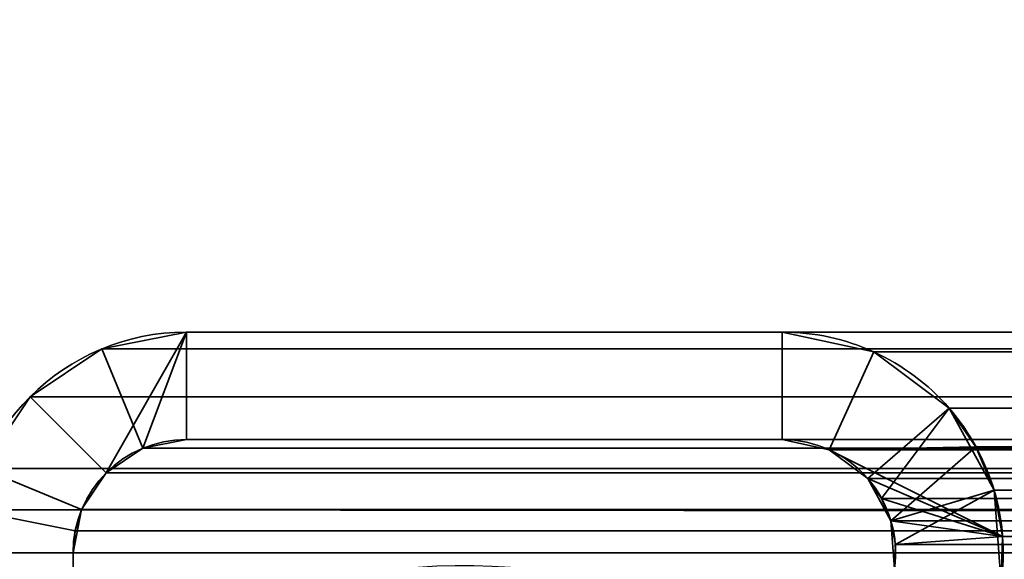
# Model space of a CAD drawing. Header units: millimetres. Extents: x -508 to 6708, y -115 to 193.
# Tile 52 of 256: x -314 to -300, y 13 to 21. Entities that reach past the tile are written whole.
import ezdxf

# ---------------------------------------------------------------- set-up
doc = ezdxf.new("R2010")
doc.units = ezdxf.units.MM
doc.layers.add('151', color=7, linetype='Continuous', true_color=0xffffff)

# ---------------------------------------------------------------- blocks, each defined once
blk = doc.blocks.new('UG_SURFACE_001')
at = {"layer": '151', "color": 252, "linetype": 'Continuous', "lineweight": 35}
for points in [[(507.5, -10, 2215.25), (507.5, 174.4, 2215.25), (-507.5, 174.4, 2215.25), (-507.5, -10, 2215.25)], [(-357.5, -10, 2065.25), (-357.5, 174.4, 2065.25), (357.5, 174.4, 2065.25), (357.5, -10, 2065.25)]]:
    blk.add_3dface(points, dxfattribs=at)
blk = doc.blocks.new('UG_SURFACE_084')
at = {"layer": '151', "color": 252, "linetype": 'Continuous', "lineweight": 35}
for points in [[(-312.537, 14.537, 2019.787), (-311.42, 16.5, 2018.67), (-312.599, 16.266, 2019.849), (-313.598, 15.598, 2020.848)], [(-311.42, 16.5, 2018.67), (-311.42, 16.5, -7.75), (-312.599, 16.266, -7.75), (-312.599, 16.266, 2019.849)], [(-311.42, 15, -7.75), (-312.025, 14.88, -7.75), (-312.599, 16.266, -7.75), (-311.42, 16.5, -7.75)], [(-311.42, 16.5, 2018.67), (-312.537, 14.537, 2019.787), (-312.025, 14.88, 2019.275)], [(-311.42, 16.5, 2018.67), (-312.025, 14.88, 2019.275), (-311.42, 15, 2018.67)], [(-311.42, 16.5, 2018.67), (-303.11, 16.5, 2010.36), (-303.11, 16.5, -7.75), (-311.42, 16.5, -7.75)], [(-311.42, 15, 2018.67), (-303.11, 15, 2010.36), (-303.11, 16.5, 2010.36), (-311.42, 16.5, 2018.67)], [(-311.42, 16.5, -7.75), (-303.11, 16.5, -7.75), (-303.11, 15, -7.75), (-311.42, 15, -7.75)], [(-301.833, 16.223, 2009.083), (-301.833, 16.223, -7.75), (-303.11, 16.5, -7.75), (-303.11, 16.5, 2010.36)], [(-303.11, 15, 2010.36), (-302.455, 14.858, 2009.705), (-301.833, 16.223, 2009.083), (-303.11, 16.5, 2010.36)], [(-303.11, 16.5, -7.75), (-301.833, 16.223, -7.75), (-302.455, 14.858, -7.75), (-303.11, 15, -7.75)], [(-312.599, 16.266, 2019.849), (-312.599, 16.266, -7.75), (-313.598, 15.598, -7.75), (-313.598, 15.598, 2020.848)], [(-312.025, 14.88, -7.75), (-312.537, 14.537, -7.75), (-313.598, 15.598, -7.75), (-312.599, 16.266, -7.75)], [(-300.41, 14.901, 2007.66), (-300.785, 15.441, 2008.035), (-301.833, 16.223, 2009.083), (-302.455, 14.858, 2009.705)], [(-301.833, 16.223, -7.75), (-300.785, 15.441, -7.75), (-301.918, 14.457, -7.75), (-302.455, 14.858, -7.75)], [(-300.785, 15.441, 2008.035), (-300.785, 15.441, -7.75), (-301.833, 16.223, -7.75), (-301.833, 16.223, 2009.083)], [(-313.598, 15.598, 2020.848), (-313.598, 15.598, -7.75), (-314.266, 14.599, -7.75), (-314.266, 14.599, 2021.516)], [(-313.598, 15.598, 2020.848), (-314.266, 14.599, 2021.516), (-312.88, 14.025, 2020.13), (-312.537, 14.537, 2019.787)], [(-314.266, 14.599, -7.75), (-313.598, 15.598, -7.75), (-312.537, 14.537, -7.75), (-312.88, 14.025, -7.75)], [(-301.595, 13.869, -7.75), (-301.918, 14.457, -7.75), (-300.785, 15.441, -7.75), (-300.157, 14.295, -7.75)], [(-300.785, 15.441, -7.75), (-300.785, 15.441, 2008.035), (-300.41, 14.901, 2007.66)], [(-300.41, 14.901, 2007.66), (-300.157, 14.295, -7.75), (-300.785, 15.441, -7.75)], [(-312.025, 14.88, 2019.275), (-312.025, 14.88, -7.75), (-311.42, 15, -7.75), (-311.42, 15, 2018.67)], [(-311.42, 15, 2018.67), (-311.42, 15, -7.75), (-303.11, 15, -7.75), (-303.11, 15, 2010.36)], [(-303.11, 15, 2010.36), (-303.11, 15, -7.75), (-302.455, 14.858, -7.75), (-302.455, 14.858, 2009.705)], [(-312.537, 14.537, 2019.787), (-312.537, 14.537, -7.75), (-312.025, 14.88, -7.75), (-312.025, 14.88, 2019.275)], [(-302.455, 14.858, 2009.705), (-300.038, 13.648, 2007.288), (-300.157, 14.295, 2007.407), (-300.41, 14.901, 2007.66)], [(-302.455, 14.858, 2009.705), (-302.455, 14.858, -7.75), (-301.918, 14.457, -7.75), (-301.918, 14.457, 2009.167)], [(-300.038, 13.648, 2007.288), (-302.455, 14.858, 2009.705), (-301.918, 14.457, 2009.167)], [(-300.41, 14.901, 2007.66), (-300.157, 14.295, 2007.407), (-300.157, 14.295, -7.75)], [(-314.5, 13.42, -7.75), (-314.266, 14.599, -7.75), (-312.88, 14.025, -7.75), (-313, 13.42, -7.75)], [(-312.97, 13.728, 2020.22), (-312.88, 14.025, 2020.13), (-314.266, 14.599, 2021.516), (-314.441, 14.021, 2021.691)], [(-312.88, 14.025, 2020.13), (-312.88, 14.025, -7.75), (-312.537, 14.537, -7.75), (-312.537, 14.537, 2019.787)], [(-301.918, 14.457, -7.75), (-301.595, 13.869, -7.75), (-301.595, 13.869, 2008.845)], [(-301.595, 13.869, 2008.845), (-301.725, 14.18, 2008.975), (-301.918, 14.457, -7.75)], [(-301.725, 14.18, 2008.975), (-301.918, 14.457, 2009.167), (-301.918, 14.457, -7.75)], [(-300.038, 13.648, 2007.288), (-301.918, 14.457, 2009.167), (-301.725, 14.18, 2008.975)], [(-301.545, 13.2, -7.75), (-301.595, 13.869, -7.75), (-300.157, 14.295, -7.75), (-300.06, 12.991, -7.75)], [(-300.157, 14.295, -7.75), (-300.157, 14.295, 2007.407), (-300.038, 13.648, 2007.288)], [(-300.038, 13.648, 2007.288), (-300.06, 12.991, -7.75), (-300.157, 14.295, -7.75)], [(-301.725, 14.18, 2008.975), (-301.595, 13.869, 2008.845), (-300.038, 13.648, 2007.288)], [(-313, 13.42, 2020.25), (-312.97, 13.728, 2020.22), (-314.441, 14.021, 2021.691), (-314.5, 13.42, 2021.75)], [(-313, 13.42, -7.75), (-312.88, 14.025, -7.75), (-312.88, 14.025, 2020.13)], [(-312.88, 14.025, 2020.13), (-312.97, 13.728, 2020.22), (-313, 13.42, -7.75)], [(-301.534, 13.537, 2008.784), (-301.595, 13.869, -7.75), (-301.545, 13.2, -7.75)], [(-301.534, 13.537, 2008.784), (-301.595, 13.869, 2008.845), (-301.595, 13.869, -7.75)], [(-301.595, 13.869, 2008.845), (-301.534, 13.537, 2008.784), (-300.038, 13.648, 2007.288)], [(-312.97, 13.728, 2020.22), (-313, 13.42, 2020.25), (-313, 13.42, -7.75)], [(-300.06, 12.991, 2007.31), (-300.038, 13.648, 2007.288), (-301.534, 13.537, 2008.784), (-301.545, 13.2, 2008.795)], [(-300.038, 13.648, 2007.288), (-300.06, 12.991, 2007.31), (-300.06, 12.991, -7.75)], [(-301.545, 13.2, -7.75), (-301.545, 13.2, 2008.795), (-301.534, 13.537, 2008.784)], [(-314.5, 13.42, 2021.75), (-314.5, -21.92, 2021.75), (-313, -21.92, 2020.25), (-313, 13.42, 2020.25)], [(-313, 13.42, -7.75), (-313, -21.92, -7.75), (-314.5, -21.92, -7.75), (-314.5, 13.42, -7.75)], [(-313, -21.92, 2020.25), (-313, -21.92, -7.75), (-313, 13.42, -7.75), (-313, 13.42, 2020.25)]]:
    blk.add_3dface(points, dxfattribs=at)
blk = doc.blocks.new('UG_SURFACE_085')
at = {"layer": '151', "color": 252, "linetype": 'Continuous', "lineweight": 35}
for points in [[(-312.537, 14.537, 2019.787), (-311.42, 16.5, 2018.67), (-312.599, 16.266, 2019.849), (-313.598, 15.598, 2020.848)], [(-311.42, 16.5, 2018.67), (-311.42, 16.5, -7.75), (-312.599, 16.266, -7.75), (-312.599, 16.266, 2019.849)], [(-311.42, 15, -7.75), (-312.025, 14.88, -7.75), (-312.599, 16.266, -7.75), (-311.42, 16.5, -7.75)], [(-311.42, 16.5, 2018.67), (-312.537, 14.537, 2019.787), (-312.025, 14.88, 2019.275)], [(-311.42, 16.5, 2018.67), (-312.025, 14.88, 2019.275), (-311.42, 15, 2018.67)], [(-311.42, 16.5, 2018.67), (-303.11, 16.5, 2010.36), (-303.11, 16.5, -7.75), (-311.42, 16.5, -7.75)], [(-311.42, 15, 2018.67), (-303.11, 15, 2010.36), (-303.11, 16.5, 2010.36), (-311.42, 16.5, 2018.67)], [(-311.42, 16.5, -7.75), (-303.11, 16.5, -7.75), (-303.11, 15, -7.75), (-311.42, 15, -7.75)], [(-301.833, 16.223, 2009.083), (-301.833, 16.223, -7.75), (-303.11, 16.5, -7.75), (-303.11, 16.5, 2010.36)], [(-303.11, 15, 2010.36), (-302.455, 14.858, 2009.705), (-301.833, 16.223, 2009.083), (-303.11, 16.5, 2010.36)], [(-303.11, 16.5, -7.75), (-301.833, 16.223, -7.75), (-302.455, 14.858, -7.75), (-303.11, 15, -7.75)], [(-312.599, 16.266, 2019.849), (-312.599, 16.266, -7.75), (-313.598, 15.598, -7.75), (-313.598, 15.598, 2020.848)], [(-312.025, 14.88, -7.75), (-312.537, 14.537, -7.75), (-313.598, 15.598, -7.75), (-312.599, 16.266, -7.75)], [(-300.41, 14.901, 2007.66), (-300.785, 15.441, 2008.035), (-301.833, 16.223, 2009.083), (-302.455, 14.858, 2009.705)], [(-301.833, 16.223, -7.75), (-300.785, 15.441, -7.75), (-301.918, 14.457, -7.75), (-302.455, 14.858, -7.75)], [(-300.785, 15.441, 2008.035), (-300.785, 15.441, -7.75), (-301.833, 16.223, -7.75), (-301.833, 16.223, 2009.083)], [(-313.598, 15.598, 2020.848), (-313.598, 15.598, -7.75), (-314.266, 14.599, -7.75), (-314.266, 14.599, 2021.516)], [(-313.598, 15.598, 2020.848), (-314.266, 14.599, 2021.516), (-312.88, 14.025, 2020.13), (-312.537, 14.537, 2019.787)], [(-314.266, 14.599, -7.75), (-313.598, 15.598, -7.75), (-312.537, 14.537, -7.75), (-312.88, 14.025, -7.75)], [(-301.595, 13.869, -7.75), (-301.918, 14.457, -7.75), (-300.785, 15.441, -7.75), (-300.157, 14.295, -7.75)], [(-300.785, 15.441, -7.75), (-300.785, 15.441, 2008.035), (-300.41, 14.901, 2007.66)], [(-300.41, 14.901, 2007.66), (-300.157, 14.295, -7.75), (-300.785, 15.441, -7.75)], [(-312.025, 14.88, 2019.275), (-312.025, 14.88, -7.75), (-311.42, 15, -7.75), (-311.42, 15, 2018.67)], [(-311.42, 15, 2018.67), (-311.42, 15, -7.75), (-303.11, 15, -7.75), (-303.11, 15, 2010.36)], [(-303.11, 15, 2010.36), (-303.11, 15, -7.75), (-302.455, 14.858, -7.75), (-302.455, 14.858, 2009.705)], [(-312.537, 14.537, 2019.787), (-312.537, 14.537, -7.75), (-312.025, 14.88, -7.75), (-312.025, 14.88, 2019.275)], [(-302.455, 14.858, 2009.705), (-300.038, 13.648, 2007.288), (-300.157, 14.295, 2007.407), (-300.41, 14.901, 2007.66)], [(-302.455, 14.858, 2009.705), (-302.455, 14.858, -7.75), (-301.918, 14.457, -7.75), (-301.918, 14.457, 2009.167)], [(-300.038, 13.648, 2007.288), (-302.455, 14.858, 2009.705), (-301.918, 14.457, 2009.167)], [(-300.41, 14.901, 2007.66), (-300.157, 14.295, 2007.407), (-300.157, 14.295, -7.75)], [(-314.5, 13.42, -7.75), (-314.266, 14.599, -7.75), (-312.88, 14.025, -7.75), (-313, 13.42, -7.75)], [(-312.97, 13.728, 2020.22), (-312.88, 14.025, 2020.13), (-314.266, 14.599, 2021.516), (-314.441, 14.021, 2021.691)], [(-312.88, 14.025, 2020.13), (-312.88, 14.025, -7.75), (-312.537, 14.537, -7.75), (-312.537, 14.537, 2019.787)], [(-301.918, 14.457, -7.75), (-301.595, 13.869, -7.75), (-301.595, 13.869, 2008.845)], [(-301.595, 13.869, 2008.845), (-301.725, 14.18, 2008.975), (-301.918, 14.457, -7.75)], [(-301.725, 14.18, 2008.975), (-301.918, 14.457, 2009.167), (-301.918, 14.457, -7.75)], [(-300.038, 13.648, 2007.288), (-301.918, 14.457, 2009.167), (-301.725, 14.18, 2008.975)], [(-301.545, 13.2, -7.75), (-301.595, 13.869, -7.75), (-300.157, 14.295, -7.75), (-300.06, 12.991, -7.75)], [(-300.157, 14.295, -7.75), (-300.157, 14.295, 2007.407), (-300.038, 13.648, 2007.288)], [(-300.038, 13.648, 2007.288), (-300.06, 12.991, -7.75), (-300.157, 14.295, -7.75)], [(-301.725, 14.18, 2008.975), (-301.595, 13.869, 2008.845), (-300.038, 13.648, 2007.288)], [(-313, 13.42, 2020.25), (-312.97, 13.728, 2020.22), (-314.441, 14.021, 2021.691), (-314.5, 13.42, 2021.75)], [(-313, 13.42, -7.75), (-312.88, 14.025, -7.75), (-312.88, 14.025, 2020.13)], [(-312.88, 14.025, 2020.13), (-312.97, 13.728, 2020.22), (-313, 13.42, -7.75)], [(-301.534, 13.537, 2008.784), (-301.595, 13.869, -7.75), (-301.545, 13.2, -7.75)], [(-301.534, 13.537, 2008.784), (-301.595, 13.869, 2008.845), (-301.595, 13.869, -7.75)], [(-301.595, 13.869, 2008.845), (-301.534, 13.537, 2008.784), (-300.038, 13.648, 2007.288)], [(-312.97, 13.728, 2020.22), (-313, 13.42, 2020.25), (-313, 13.42, -7.75)], [(-300.06, 12.991, 2007.31), (-300.038, 13.648, 2007.288), (-301.534, 13.537, 2008.784), (-301.545, 13.2, 2008.795)], [(-300.038, 13.648, 2007.288), (-300.06, 12.991, 2007.31), (-300.06, 12.991, -7.75)], [(-301.545, 13.2, -7.75), (-301.545, 13.2, 2008.795), (-301.534, 13.537, 2008.784)], [(-314.5, 13.42, 2021.75), (-314.5, -21.92, 2021.75), (-313, -21.92, 2020.25), (-313, 13.42, 2020.25)], [(-313, 13.42, -7.75), (-313, -21.92, -7.75), (-314.5, -21.92, -7.75), (-314.5, 13.42, -7.75)], [(-313, -21.92, 2020.25), (-313, -21.92, -7.75), (-313, 13.42, -7.75), (-313, 13.42, 2020.25)]]:
    blk.add_3dface(points, dxfattribs=at)
blk = doc.blocks.new('UG_SURFACE_086')
at = {"layer": '151', "color": 252, "linetype": 'Continuous', "lineweight": 35}
for points in [[(311.42, 16.5, 2018.67), (-311.42, 16.5, 2018.67), (-312.599, 16.266, 2019.849), (312.599, 16.266, 2019.849)], [(-311.42, 15, 2018.67), (-312.025, 14.88, 2019.275), (-312.599, 16.266, 2019.849), (-311.42, 16.5, 2018.67)], [(-311.42, 16.5, 2018.67), (311.42, 16.5, 2018.67), (303.11, 16.5, 2010.36), (-303.11, 16.5, 2010.36)], [(-311.42, 16.5, 2018.67), (-303.11, 16.5, 2010.36), (-303.11, 15, 2010.36), (-311.42, 15, 2018.67)], [(301.833, 16.223, 2009.083), (-301.833, 16.223, 2009.083), (-303.11, 16.5, 2010.36), (303.11, 16.5, 2010.36)], [(-303.11, 16.5, 2010.36), (-301.833, 16.223, 2009.083), (-302.455, 14.858, 2009.705), (-303.11, 15, 2010.36)], [(312.599, 16.266, 2019.849), (-312.599, 16.266, 2019.849), (-313.598, 15.598, 2020.848), (313.598, 15.598, 2020.848)], [(-312.025, 14.88, 2019.275), (-312.537, 14.537, 2019.787), (-313.598, 15.598, 2020.848), (-312.599, 16.266, 2019.849)], [(-301.918, 14.457, 2009.167), (-302.455, 14.858, 2009.705), (-301.833, 16.223, 2009.083), (-300.785, 15.441, 2008.035)], [(300.785, 15.441, 2008.035), (-300.785, 15.441, 2008.035), (-301.833, 16.223, 2009.083), (301.833, 16.223, 2009.083)], [(313.598, 15.598, 2020.848), (-313.598, 15.598, 2020.848), (-314.266, 14.599, 2021.516), (314.266, 14.599, 2021.516)], [(-314.266, 14.599, 2021.516), (-313.598, 15.598, 2020.848), (-312.537, 14.537, 2019.787), (-312.88, 14.025, 2020.13)], [(-301.725, 14.18, 2008.975), (-301.918, 14.457, 2009.167), (-300.785, 15.441, 2008.035)], [(-300.785, 15.441, 2008.035), (-300.41, 14.901, 2007.66), (-301.595, 13.869, 2008.845), (-301.725, 14.18, 2008.975)], [(-300.41, 14.901, 2007.66), (-300.785, 15.441, 2008.035), (300.785, 15.441, 2008.035)], [(-300.41, 14.901, 2007.66), (300.785, 15.441, 2008.035), (300.41, 14.901, 2007.66)], [(312.025, 14.88, 2019.275), (-312.025, 14.88, 2019.275), (-311.42, 15, 2018.67), (311.42, 15, 2018.67)], [(-311.42, 15, 2018.67), (-303.11, 15, 2010.36), (303.11, 15, 2010.36), (311.42, 15, 2018.67)], [(303.11, 15, 2010.36), (-303.11, 15, 2010.36), (-302.455, 14.858, 2009.705), (302.455, 14.858, 2009.705)], [(312.537, 14.537, 2019.787), (-312.537, 14.537, 2019.787), (-312.025, 14.88, 2019.275), (312.025, 14.88, 2019.275)], [(302.455, 14.858, 2009.705), (-302.455, 14.858, 2009.705), (-301.918, 14.457, 2009.167), (301.918, 14.457, 2009.167)], [(-301.534, 13.537, 2008.784), (-301.595, 13.869, 2008.845), (-300.41, 14.901, 2007.66), (-300.157, 14.295, 2007.407)], [(300.41, 14.901, 2007.66), (-300.157, 14.295, 2007.407), (-300.41, 14.901, 2007.66)], [(300.41, 14.901, 2007.66), (300.157, 14.295, 2007.407), (-300.157, 14.295, 2007.407)], [(314.441, 14.021, 2021.691), (314.266, 14.599, 2021.516), (-314.266, 14.599, 2021.516), (-314.441, 14.021, 2021.691)], [(-314.441, 14.021, 2021.691), (-314.266, 14.599, 2021.516), (-312.88, 14.025, 2020.13), (-312.97, 13.728, 2020.22)], [(312.88, 14.025, 2020.13), (-312.88, 14.025, 2020.13), (-312.537, 14.537, 2019.787), (312.537, 14.537, 2019.787)], [(301.725, 14.18, 2008.975), (-301.918, 14.457, 2009.167), (-301.725, 14.18, 2008.975)], [(301.725, 14.18, 2008.975), (301.918, 14.457, 2009.167), (-301.918, 14.457, 2009.167)], [(-300.157, 14.295, 2007.407), (-300.038, 13.648, 2007.288), (-301.534, 13.537, 2008.784)], [(-300.038, 13.648, 2007.288), (-300.157, 14.295, 2007.407), (300.157, 14.295, 2007.407)], [(-300.038, 13.648, 2007.288), (300.157, 14.295, 2007.407), (300.038, 13.648, 2007.288)], [(-301.725, 14.18, 2008.975), (301.595, 13.869, 2008.845), (301.725, 14.18, 2008.975)], [(-301.725, 14.18, 2008.975), (-301.595, 13.869, 2008.845), (301.595, 13.869, 2008.845)], [(-314.441, 14.021, 2021.691), (-314.5, 13.42, 2021.75), (314.5, 13.42, 2021.75)], [(-314.5, 13.42, 2021.75), (-314.441, 14.021, 2021.691), (-312.97, 13.728, 2020.22), (-313, 13.42, 2020.25)], [(-314.441, 14.021, 2021.691), (314.5, 13.42, 2021.75), (314.441, 14.021, 2021.691)], [(-312.97, 13.728, 2020.22), (-312.88, 14.025, 2020.13), (312.88, 14.025, 2020.13), (312.97, 13.728, 2020.22)], [(301.534, 13.537, 2008.784), (-301.595, 13.869, 2008.845), (-301.534, 13.537, 2008.784)], [(301.534, 13.537, 2008.784), (301.595, 13.869, 2008.845), (-301.595, 13.869, 2008.845)], [(312.97, 13.728, 2020.22), (-313, 13.42, 2020.25), (-312.97, 13.728, 2020.22)], [(312.97, 13.728, 2020.22), (313, 13.42, 2020.25), (-313, 13.42, 2020.25)], [(-301.545, 13.2, 2008.795), (-301.534, 13.537, 2008.784), (-300.038, 13.648, 2007.288), (-300.06, 12.991, 2007.31)], [(300.038, 13.648, 2007.288), (-300.06, 12.991, 2007.31), (-300.038, 13.648, 2007.288)], [(300.038, 13.648, 2007.288), (300.06, 12.991, 2007.31), (-300.06, 12.991, 2007.31)], [(-301.534, 13.537, 2008.784), (-301.545, 13.2, 2008.795), (301.545, 13.2, 2008.795)], [(-301.534, 13.537, 2008.784), (301.545, 13.2, 2008.795), (301.534, 13.537, 2008.784)], [(-314.5, -21.92, 2021.75), (314.5, -21.92, 2021.75), (314.5, 13.42, 2021.75), (-314.5, 13.42, 2021.75)], [(-314.5, -21.92, 2021.75), (-314.5, 13.42, 2021.75), (-313, 13.42, 2020.25), (-313, -21.92, 2020.25)], [(-313, -21.92, 2020.25), (-313, 13.42, 2020.25), (313, 13.42, 2020.25), (313, -21.92, 2020.25)]]:
    blk.add_3dface(points, dxfattribs=at)

msp = doc.modelspace()

# ---------------------------------------------------------------- linework, layer by layer
at = {"layer": '151', "color": 253, "linetype": 'Continuous', "lineweight": -3}
for p, q in [((311.42, 16.5, 2018.67), (-311.42, 16.5, 2018.67)), ((-311.42, 16.5, 2018.67), (-303.11, 16.5, 2010.36)), ((-303.11, 16.5, -7.75), (-311.42, 16.5, -7.75)), ((-303.11, 16.5, -7.75), (-311.42, 16.5, -7.75)), ((-311.42, 16.5, 2018.67), (-311.42, 16.5, -7.75)), ((-311.42, 16.5, 2018.67), (-303.11, 16.5, 2010.36)), ((-311.42, 16.5, 2018.67), (-311.42, 16.5, -7.75)), ((-311.42, 16.5, 2018.67), (-303.11, 16.5, 2010.36)), ((-303.11, 16.5, 2010.36), (-303.11, 16.5, -7.75)), ((303.11, 16.5, 2010.36), (-303.11, 16.5, 2010.36)), ((-303.11, 16.5, 2010.36), (-303.11, 16.5, -7.75)), ((-311.42, 15, 2018.67), (-311.42, 15, -7.75)), ((-311.42, 15, 2018.67), (-303.11, 15, 2010.36)), ((-311.42, 15, 2018.67), (-303.11, 15, 2010.36)), ((-311.42, 15, 2018.67), (-311.42, 15, -7.75)), ((-303.11, 15, -7.75), (-311.42, 15, -7.75)), ((-311.42, 15, 2018.67), (-303.11, 15, 2010.36)), ((311.42, 15, 2018.67), (-311.42, 15, 2018.67)), ((-303.11, 15, -7.75), (-311.42, 15, -7.75)), ((303.11, 15, 2010.36), (-303.11, 15, 2010.36)), ((-303.11, 15, 2010.36), (-303.11, 15, -7.75)), ((-303.11, 15, 2010.36), (-303.11, 15, -7.75)), ((314.5, 13.42, 2021.75), (-314.5, 13.42, 2021.75)), ((-313, 13.42, -7.75), (-313, -21.92, -7.75)), ((-313, 13.42, 2020.25), (-313, 13.42, -7.75)), ((-313, -21.92, 2020.25), (-313, 13.42, 2020.25)), ((-313, 13.42, 2020.25), (-313, 13.42, -7.75)), ((-313, 13.42, -7.75), (-313, -21.92, -7.75)), ((-313, -21.92, 2020.25), (-313, 13.42, 2020.25)), ((-313, -21.92, 2020.25), (-313, 13.42, 2020.25)), ((313, 13.42, 2020.25), (-313, 13.42, 2020.25)), ((-313, 13.42, -7.75), (-313, -21.92, -7.75))]:
    msp.add_line(p, q, dxfattribs=at)
for centre, radius, start, end in [((-311.42, 13.42, -7.75), 3.08, 90, 180), ((-311.42, 13.42, -7.75), 3.08, 90, 180), ((-303.11, 13.42, -7.75), 3.08, 352, 90), ((-303.11, 13.42, -7.75), 3.08, 352, 90), ((-311.42, 13.42, -7.75), 1.58, 90, 180), ((-311.42, 13.42, -7.75), 1.58, 90, 180), ((-303.11, 13.42, -7.75), 1.58, 352, 90), ((-303.11, 13.42, -7.75), 1.58, 352, 90)]:
    msp.add_arc(centre, radius, start, end, dxfattribs=at)
at = {"layer": '151', "color": 253, "linetype": 'Continuous', "lineweight": -3, "extrusion": (-0.707107, -6.12323e-17, -0.707107)}
for centre, major_axis, start_param, end_param in [((-311.42, 13.42, 2018.67), (-3.08, 0, 3.08), 0, 1.570796), ((-311.42, 13.42, 2018.67), (-3.08, 0, 3.08), 0, 1.570796), ((-311.42, 13.42, 2018.67), (-3.08, 0, 3.08), 0, 1.570796), ((-303.11, 13.42, 2010.36), (-3.08, 0, 3.08), 1.570796, 3.281219), ((-303.11, 13.42, 2010.36), (-3.08, 0, 3.08), 1.570796, 3.281219), ((-303.11, 13.42, 2010.36), (-3.08, 0, 3.08), 1.570796, 3.281219), ((-311.42, 13.42, 2018.67), (-1.58, 0, 1.58), 0, 1.570796), ((-311.42, 13.42, 2018.67), (-1.58, 0, 1.58), 0, 1.570796), ((-311.42, 13.42, 2018.67), (-1.58, 0, 1.58), 0, 1.570796), ((-303.11, 13.42, 2010.36), (-1.58, 0, 1.58), 1.570796, 3.281219), ((-303.11, 13.42, 2010.36), (-1.58, 0, 1.58), 1.570796, 3.281219), ((-303.11, 13.42, 2010.36), (-1.58, 0, 1.58), 1.570796, 3.281219)]:
    msp.add_ellipse(centre, major_axis=major_axis, ratio=0.707107, start_param=start_param, end_param=end_param, dxfattribs=at)
at = {"layer": '151', "color": 253, "linetype": 'Continuous', "lineweight": -3}
for points in [[(-303.663, 12.267, 2010.913), (-306.167, 13.607, 2013.417), (-309.185, 13.565, 2016.435), (-311.652, 12.155, 2018.902)], [(-303.663, 12.267, -7.75), (-306.167, 13.607, -7.75), (-309.185, 13.565, -7.75), (-311.652, 12.155, -7.75)], [(-303.663, 12.267, 2010.913), (-306.167, 13.607, 2013.417), (-309.185, 13.565, 2016.435), (-311.652, 12.155, 2018.902)]]:
    msp.add_open_spline(points, degree=3, dxfattribs=at)

# ---------------------------------------------------------------- block references
for name in ['UG_SURFACE_001', 'UG_SURFACE_084', 'UG_SURFACE_085', 'UG_SURFACE_086']:
    msp.add_blockref(name, (0, 0), dxfattribs=at)

doc.saveas('drawing.dxf')
